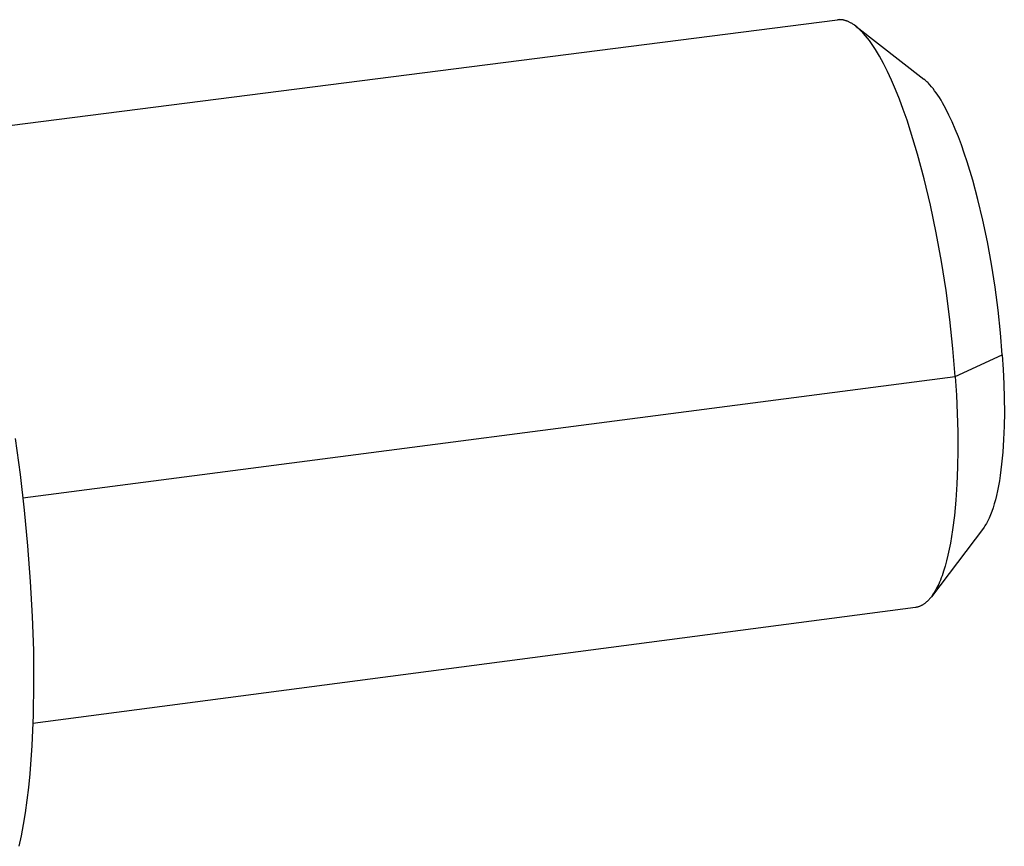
# Model space of a CAD drawing. Header units: millimetres. Extents: x -5878 to -4878, y 4408 to 5408.
# Tile 3 of 119: x -5716 to -5704, y 4704 to 4714. Entities that reach past the tile are written whole.
import ezdxf

# ---------------------------------------------------------------- set-up
doc = ezdxf.new("R2010")
doc.units = ezdxf.units.MM
doc.layers.add('SHOW Mini_Safetyfree Holder', color=7, linetype='Continuous', true_color=0x000000)

msp = doc.modelspace()

# ---------------------------------------------------------------- linework, layer by layer
at = {"layer": 'SHOW Mini_Safetyfree Holder', "color": 18, "lineweight": -3, "true_color": 0x000000}
for points in [[(-5717.225, 4712.505), (-5706.322, 4713.895)], [(-5706.099, 4713.817), (-5706.113, 4713.828), (-5706.12, 4713.833), (-5706.128, 4713.838), (-5706.135, 4713.843), (-5706.142, 4713.848), (-5706.149, 4713.852), (-5706.156, 4713.856), (-5706.163, 4713.86), (-5706.171, 4713.864), (-5706.178, 4713.867), (-5706.185, 4713.871), (-5706.192, 4713.874), (-5706.199, 4713.877), (-5706.206, 4713.88), (-5706.213, 4713.882), (-5706.22, 4713.884), (-5706.227, 4713.887), (-5706.234, 4713.888), (-5706.241, 4713.89), (-5706.248, 4713.892), (-5706.254, 4713.893), (-5706.261, 4713.894), (-5706.268, 4713.895), (-5706.275, 4713.896), (-5706.282, 4713.896), (-5706.288, 4713.896), (-5706.295, 4713.897), (-5706.302, 4713.896), (-5706.308, 4713.896), (-5706.315, 4713.896), (-5706.322, 4713.895)], [(-5706.099, 4713.817), (-5705.265, 4713.168)], [(-5704.88, 4709.53), (-5704.909, 4709.873), (-5704.947, 4710.226), (-5704.994, 4710.583), (-5705.05, 4710.939), (-5705.113, 4711.288), (-5705.184, 4711.626), (-5705.26, 4711.948), (-5705.341, 4712.25), (-5705.427, 4712.533), (-5705.471, 4712.668), (-5705.517, 4712.799), (-5705.564, 4712.924), (-5705.612, 4713.043), (-5705.661, 4713.155), (-5705.71, 4713.261), (-5705.759, 4713.359), (-5705.784, 4713.405), (-5705.809, 4713.449), (-5705.833, 4713.491), (-5705.858, 4713.532), (-5705.883, 4713.57), (-5705.907, 4713.606), (-5705.932, 4713.64), (-5705.956, 4713.671), (-5705.981, 4713.701), (-5706.005, 4713.729), (-5706.017, 4713.742), (-5706.028, 4713.754), (-5706.04, 4713.766), (-5706.052, 4713.777), (-5706.064, 4713.788), (-5706.076, 4713.798), (-5706.087, 4713.808), (-5706.099, 4713.817)], [(-5704.305, 4709.795), (-5704.327, 4710.066), (-5704.357, 4710.343), (-5704.394, 4710.624), (-5704.438, 4710.903), (-5704.488, 4711.178), (-5704.544, 4711.444), (-5704.604, 4711.697), (-5704.667, 4711.934), (-5704.735, 4712.157), (-5704.77, 4712.264), (-5704.806, 4712.366), (-5704.843, 4712.465), (-5704.881, 4712.558), (-5704.919, 4712.647), (-5704.958, 4712.73), (-5704.997, 4712.807), (-5705.016, 4712.843), (-5705.036, 4712.878), (-5705.055, 4712.911), (-5705.075, 4712.943), (-5705.094, 4712.973), (-5705.114, 4713.001), (-5705.133, 4713.028), (-5705.152, 4713.053), (-5705.171, 4713.076), (-5705.19, 4713.098), (-5705.2, 4713.108), (-5705.209, 4713.118), (-5705.218, 4713.128), (-5705.228, 4713.137), (-5705.237, 4713.145), (-5705.246, 4713.153), (-5705.255, 4713.161), (-5705.265, 4713.168)], [(-5704.88, 4709.53), (-5704.305, 4709.795)], [(-5704.305, 4709.795), (-5704.294, 4709.617), (-5704.286, 4709.439), (-5704.281, 4709.264), (-5704.28, 4709.091), (-5704.283, 4708.923), (-5704.289, 4708.76), (-5704.299, 4708.605), (-5704.313, 4708.458), (-5704.331, 4708.32), (-5704.341, 4708.255), (-5704.352, 4708.192), (-5704.363, 4708.133), (-5704.376, 4708.076), (-5704.389, 4708.022), (-5704.403, 4707.971), (-5704.418, 4707.923), (-5704.433, 4707.878), (-5704.441, 4707.857), (-5704.449, 4707.837), (-5704.457, 4707.817), (-5704.465, 4707.798), (-5704.474, 4707.78), (-5704.482, 4707.763), (-5704.491, 4707.746), (-5704.5, 4707.73), (-5704.509, 4707.715), (-5704.518, 4707.701), (-5704.527, 4707.688), (-5704.537, 4707.675)], [(-5716.292, 4708.046), (-5704.88, 4709.53)], [(-5704.88, 4709.53), (-5704.866, 4709.303), (-5704.856, 4709.077), (-5704.85, 4708.853), (-5704.849, 4708.634), (-5704.852, 4708.42), (-5704.86, 4708.213), (-5704.873, 4708.016), (-5704.891, 4707.829), (-5704.913, 4707.654), (-5704.925, 4707.571), (-5704.939, 4707.492), (-5704.954, 4707.416), (-5704.97, 4707.344), (-5704.986, 4707.275), (-5705.004, 4707.211), (-5705.023, 4707.15), (-5705.042, 4707.093), (-5705.052, 4707.066), (-5705.062, 4707.04), (-5705.073, 4707.015), (-5705.083, 4706.991), (-5705.094, 4706.969), (-5705.105, 4706.947), (-5705.116, 4706.926), (-5705.127, 4706.906), (-5705.138, 4706.887), (-5705.15, 4706.869), (-5705.162, 4706.851), (-5705.173, 4706.835)], [(-5716.386, 4708.771), (-5716.327, 4708.333), (-5716.276, 4707.895), (-5716.234, 4707.458), (-5716.202, 4707.023), (-5716.178, 4706.595), (-5716.164, 4706.179), (-5716.161, 4705.776), (-5716.167, 4705.387), (-5716.183, 4705.016), (-5716.208, 4704.667), (-5716.225, 4704.502), (-5716.244, 4704.344), (-5716.265, 4704.192), (-5716.289, 4704.047), (-5716.315, 4703.91), (-5716.343, 4703.781)], [(-5704.537, 4707.675), (-5705.173, 4706.835)], [(-5705.173, 4706.835), (-5705.184, 4706.821), (-5705.19, 4706.814), (-5705.196, 4706.808), (-5705.201, 4706.801), (-5705.207, 4706.795), (-5705.213, 4706.789), (-5705.219, 4706.783), (-5705.225, 4706.778), (-5705.231, 4706.772), (-5705.237, 4706.767), (-5705.243, 4706.762), (-5705.249, 4706.757), (-5705.255, 4706.753), (-5705.261, 4706.748), (-5705.267, 4706.744), (-5705.273, 4706.74), (-5705.279, 4706.736), (-5705.285, 4706.732), (-5705.291, 4706.729), (-5705.298, 4706.726), (-5705.304, 4706.723), (-5705.31, 4706.72), (-5705.317, 4706.717), (-5705.323, 4706.715), (-5705.329, 4706.713), (-5705.336, 4706.711), (-5705.342, 4706.709), (-5705.349, 4706.707), (-5705.355, 4706.706), (-5705.362, 4706.705), (-5705.368, 4706.704)], [(-5705.368, 4706.704), (-5716.17, 4705.283)]]:
    msp.add_lwpolyline(points, dxfattribs=at)

doc.saveas('drawing.dxf')
